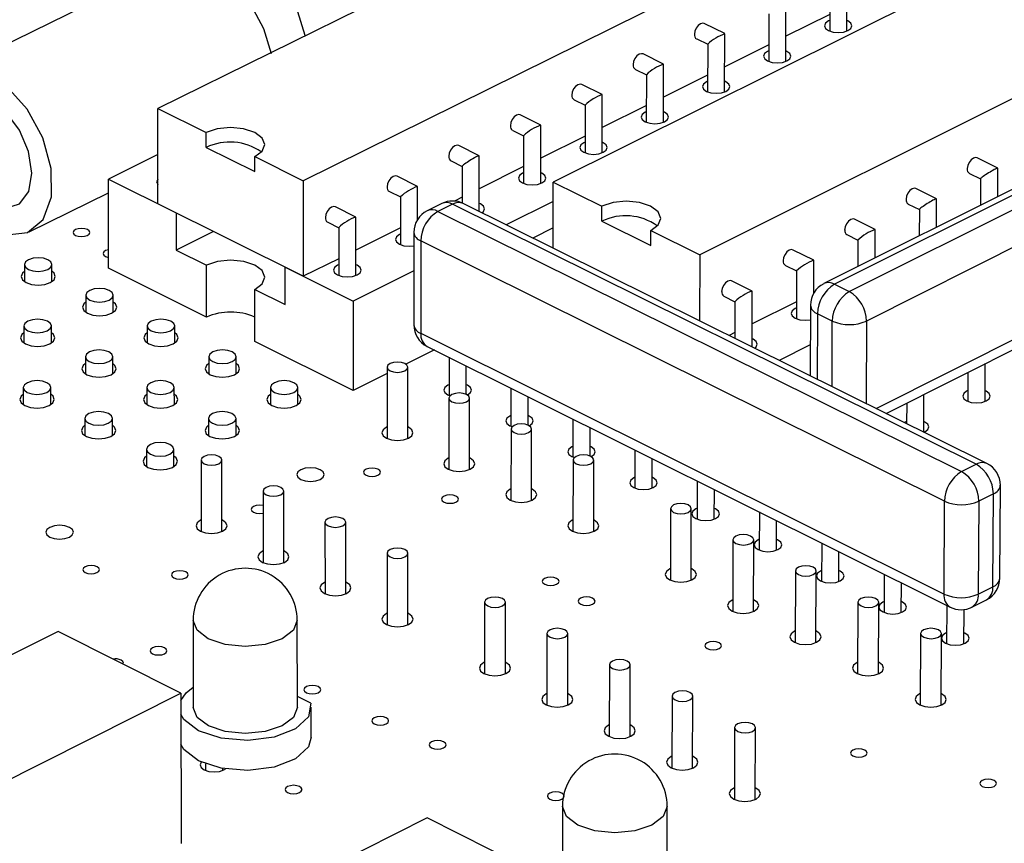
# Model space of a CAD drawing. Extents: x 0 to 280, y 0 to 222.
# Tile 9 of 23: x 192 to 204, y 138 to 149. Entities that reach past the tile are written whole.
import ezdxf

# ---------------------------------------------------------------- set-up
doc = ezdxf.new("R2010")
doc.units = 0
doc.layers.get('0').update_dxf_attribs({"linetype": 'CONTINUOUS'})

msp = doc.modelspace()

# ---------------------------------------------------------------- linework, layer by layer
at = {"color": 7, "linetype": 'CONTINUOUS'}
for p, q in [((204.128, 153.06), (193.326, 147.721)), ((205.975, 152.162), (195.173, 146.803)), ((206.04, 150.617), (198.344, 146.786)), ((207.9, 149.71), (200.205, 145.864)), ((193.501, 149.564), (190.695, 148.182)), ((202.071, 148.703), (202.074, 149.44)), ((201.857, 149.306), (201.854, 148.703)), ((201.297, 148.317), (201.299, 149.055)), ((201.082, 148.921), (201.08, 148.318)), ((201.855, 148.915), (201.298, 148.637)), ((200.523, 148.67), (200.262, 148.798)), ((208.302, 148.765), (201.778, 145.497)), ((208.441, 148.758), (201.917, 145.489)), ((200.166, 148.604), (200.306, 148.535)), ((200.521, 147.931), (200.524, 148.669)), ((202.103, 145.396), (208.628, 148.667)), ((200.306, 148.535), (200.304, 147.932)), ((201.081, 148.529), (200.522, 148.251)), ((199.746, 148.284), (199.485, 148.412)), ((199.389, 148.217), (199.529, 148.148)), ((199.745, 147.544), (199.746, 148.283)), ((208.843, 148.296), (202.32, 145.022)), ((199.529, 148.149), (199.527, 147.545)), ((200.305, 148.143), (199.745, 147.865)), ((198.967, 147.897), (198.707, 148.025)), ((198.61, 147.83), (198.75, 147.761)), ((198.967, 147.157), (198.968, 147.896)), ((193.329, 146.511), (193.326, 147.721)), ((193.326, 147.721), (193.941, 147.415)), ((198.75, 147.762), (198.749, 147.157)), ((199.528, 147.757), (198.967, 147.478)), ((198.188, 147.509), (197.927, 147.638)), ((197.831, 147.443), (197.97, 147.374)), ((198.187, 146.769), (198.188, 147.508)), ((193.942, 147.226), (193.941, 147.415)), ((197.97, 147.374), (197.97, 146.769)), ((198.75, 147.37), (198.188, 147.09)), ((193.942, 147.226), (194.557, 146.92)), ((197.407, 147.121), (197.146, 147.25)), ((193.328, 147.135), (192.7, 146.825)), ((194.557, 146.92), (194.557, 147.109)), ((194.557, 147.109), (195.173, 146.803)), ((197.407, 146.413), (197.407, 147.12)), ((203.987, 146.963), (203.725, 147.093)), ((197.05, 147.055), (197.189, 146.986)), ((197.189, 146.986), (197.189, 146.521)), ((197.97, 146.982), (197.407, 146.702)), ((202.569, 143.85), (208.752, 146.96)), ((203.986, 146.603), (203.988, 146.963)), ((192.703, 145.692), (192.7, 146.825)), ((192.7, 146.825), (193.559, 146.396)), ((196.625, 146.732), (196.364, 146.861)), ((203.628, 146.897), (203.769, 146.828)), ((203.769, 146.829), (203.767, 146.493)), ((195.173, 146.803), (195.174, 145.591)), ((196.625, 146.313), (196.625, 146.731)), ((198.343, 145.948), (198.344, 146.786)), ((198.344, 146.786), (198.964, 146.479)), ((203.21, 146.574), (202.948, 146.704)), ((191.696, 146.154), (192.7, 146.651)), ((196.267, 146.666), (196.407, 146.597)), ((196.407, 146.597), (196.407, 145.991)), ((197.189, 146.593), (197.092, 146.545)), ((203.209, 146.214), (203.211, 146.573)), ((195.174, 145.591), (193.329, 146.511)), ((195.841, 146.343), (195.581, 146.472)), ((196.932, 146.514), (196.746, 146.422)), ((197.068, 146.506), (196.883, 146.413)), ((203.713, 143.206), (197.068, 146.506)), ((203.849, 143.215), (197.204, 146.514)), ((198.344, 146.54), (197.749, 146.243)), ((198.963, 146.289), (198.964, 146.479)), ((202.851, 146.508), (202.992, 146.439)), ((193.559, 146.396), (193.56, 145.924)), ((195.842, 145.601), (195.842, 146.342)), ((196.883, 146.413), (203.528, 143.112)), ((202.992, 146.439), (202.99, 146.104)), ((195.484, 146.277), (195.623, 146.207)), ((195.623, 146.208), (195.624, 145.601)), ((196.407, 146.204), (195.842, 145.923)), ((198.344, 146.205), (198.085, 146.076)), ((198.963, 146.289), (199.583, 145.982)), ((202.432, 146.185), (202.169, 146.314)), ((194.034, 146.159), (193.56, 145.924)), ((196.577, 146.148), (196.577, 144.975)), ((199.583, 145.982), (199.584, 146.171)), ((199.584, 146.171), (200.205, 145.864)), ((202.072, 146.119), (202.213, 146.049)), ((202.431, 145.824), (202.432, 146.184)), ((196.667, 146.041), (196.666, 144.867)), ((203.311, 142.737), (196.667, 146.041)), ((202.213, 146.05), (202.212, 145.714)), ((193.56, 145.924), (193.944, 145.732)), ((200.205, 145.864), (200.202, 145.025)), ((201.652, 145.794), (201.39, 145.924)), ((191.636, 145.739), (191.636, 145.523)), ((191.984, 145.524), (191.984, 145.74)), ((193.945, 145.072), (193.944, 145.732)), ((194.943, 145.706), (195.806, 145.276)), ((194.944, 145.233), (194.943, 145.706)), ((195.624, 145.814), (195.174, 145.591)), ((201.293, 145.728), (201.434, 145.659)), ((201.651, 145.377), (201.652, 145.793)), ((193.945, 145.072), (192.703, 145.692)), ((196.577, 145.659), (195.806, 145.276)), ((201.434, 145.659), (201.431, 145.053)), ((200.871, 145.403), (200.609, 145.533)), ((201.917, 145.489), (202.103, 145.396)), ((192.414, 145.349), (192.414, 145.133)), ((192.762, 145.134), (192.762, 145.35)), ((194.56, 144.764), (194.559, 145.425)), ((194.559, 145.425), (194.944, 145.233)), ((200.512, 145.338), (200.652, 145.268)), ((200.869, 144.694), (200.872, 145.402)), ((195.806, 145.276), (195.807, 144.141)), ((200.652, 145.268), (200.651, 144.802)), ((201.432, 145.267), (200.87, 144.986)), ((201.609, 145.224), (201.606, 144.328)), ((201.887, 145.022), (201.7, 145.115)), ((191.628, 144.959), (191.629, 144.743)), ((191.977, 144.744), (191.977, 144.96)), ((193.193, 144.96), (193.194, 144.743)), ((193.542, 144.744), (193.542, 144.96)), ((196.666, 144.867), (203.305, 141.557)), ((200.651, 144.876), (200.578, 144.839)), ((195.807, 144.141), (194.56, 144.764)), ((196.746, 144.701), (203.383, 141.391)), ((201.607, 144.72), (201.214, 144.523)), ((192.408, 144.569), (192.408, 144.353)), ((192.757, 144.353), (192.756, 144.57)), ((193.974, 144.569), (193.974, 144.353)), ((194.323, 144.353), (194.323, 144.57)), ((196.837, 144.656), (196.475, 144.475)), ((197.024, 144.562), (197.024, 144.079)), ((197.242, 144.093), (197.242, 144.453)), ((203.826, 144.002), (203.828, 144.483)), ((196.237, 144.356), (195.807, 144.141)), ((196.237, 144.437), (196.237, 143.531)), ((196.499, 143.531), (196.5, 144.437)), ((203.609, 144.373), (203.607, 144.003)), ((197.256, 144.209), (197.242, 144.215)), ((191.621, 144.178), (191.621, 143.961)), ((191.97, 143.962), (191.97, 144.179)), ((193.188, 144.178), (193.189, 143.961)), ((193.538, 143.962), (193.537, 144.179)), ((194.756, 144.178), (194.756, 143.962)), ((195.105, 143.962), (195.105, 144.178)), ((197.809, 144.171), (197.809, 143.688)), ((203.048, 143.613), (203.05, 144.092)), ((203.839, 144.132), (203.826, 144.138)), ((197.023, 144.045), (197.022, 143.139)), ((197.285, 143.138), (197.285, 144.045)), ((198.027, 143.702), (198.028, 144.062)), ((202.831, 143.981), (202.83, 143.721)), ((198.041, 143.817), (198.027, 143.824)), ((192.401, 143.786), (192.402, 143.569)), ((192.751, 143.57), (192.751, 143.787)), ((193.97, 143.786), (193.97, 143.569)), ((194.32, 143.57), (194.32, 143.787)), ((198.596, 143.779), (198.595, 143.295)), ((203.061, 143.74), (203.048, 143.746)), ((196.507, 143.674), (196.499, 143.678)), ((197.81, 143.652), (197.809, 142.745)), ((198.071, 142.745), (198.072, 143.652)), ((198.813, 143.309), (198.814, 143.67)), ((193.183, 143.394), (193.184, 143.177)), ((193.533, 143.177), (193.533, 143.394)), ((198.827, 143.425), (198.813, 143.431)), ((199.383, 143.386), (199.382, 142.902)), ((193.877, 143.258), (193.879, 142.351)), ((194.141, 142.351), (194.14, 143.259)), ((197.292, 143.281), (197.285, 143.285)), ((198.598, 143.259), (198.596, 142.351)), ((198.859, 142.351), (198.86, 143.258)), ((199.601, 142.902), (199.602, 143.277)), ((203.528, 143.112), (203.713, 143.206)), ((199.615, 143.032), (199.601, 143.039)), ((200.172, 142.993), (200.171, 142.509)), ((194.663, 142.865), (194.664, 141.957)), ((194.927, 141.957), (194.926, 142.865)), ((198.079, 142.888), (198.071, 142.892)), ((200.389, 142.508), (200.391, 142.884)), ((203.931, 142.83), (203.746, 142.737)), ((203.925, 141.651), (203.931, 142.83)), ((204.013, 141.758), (204.02, 142.937)), ((203.305, 141.557), (203.311, 142.737)), ((203.746, 142.737), (203.74, 141.557)), ((199.835, 142.641), (199.833, 141.733)), ((200.096, 141.732), (200.098, 142.641)), ((200.404, 142.639), (200.39, 142.645)), ((200.962, 142.599), (200.961, 142.114)), ((194.149, 142.495), (194.141, 142.499)), ((195.449, 142.47), (195.45, 141.561)), ((195.713, 141.561), (195.713, 142.47)), ((198.866, 142.495), (198.859, 142.498)), ((201.18, 142.114), (201.181, 142.49)), ((200.626, 142.246), (200.624, 141.337)), ((200.887, 141.337), (200.89, 142.246)), ((201.193, 142.245), (201.18, 142.251)), ((201.754, 142.204), (201.752, 141.72)), ((194.935, 142.1), (194.926, 142.104)), ((196.237, 142.075), (196.237, 141.166)), ((196.501, 141.166), (196.501, 142.075)), ((201.971, 141.719), (201.972, 142.095)), ((200.103, 141.876), (200.096, 141.88)), ((201.419, 141.851), (201.416, 140.941)), ((201.679, 140.94), (201.683, 141.85)), ((201.985, 141.85), (201.971, 141.856)), ((195.721, 141.705), (195.713, 141.709)), ((202.546, 141.809), (202.544, 141.324)), ((202.763, 141.323), (202.765, 141.7)), ((203.74, 141.557), (203.925, 141.651)), ((197.475, 141.454), (197.474, 140.544)), ((197.738, 140.544), (197.739, 141.454)), ((200.894, 141.481), (200.887, 141.484)), ((202.213, 141.455), (202.209, 140.544)), ((202.473, 140.543), (202.477, 141.453)), ((202.777, 141.455), (202.764, 141.461)), ((203.66, 141.392), (203.845, 141.486)), ((203.34, 141.413), (203.338, 140.928)), ((203.557, 140.927), (203.56, 141.361)), ((193.776, 141.223), (193.778, 140.119)), ((195.099, 140.12), (195.098, 141.225)), ((196.509, 141.31), (196.501, 141.313)), ((192.063, 141.084), (189.581, 139.841)), ((193.619, 140.298), (192.063, 141.084)), ((201.687, 141.085), (201.68, 141.088)), ((198.266, 141.057), (198.265, 140.147)), ((198.529, 140.146), (198.53, 141.057)), ((203.008, 141.058), (203.004, 140.147)), ((203.268, 140.146), (203.272, 141.056)), ((203.571, 141.059), (203.558, 141.064)), ((197.746, 140.688), (197.738, 140.692)), ((199.059, 140.66), (199.057, 139.748)), ((199.321, 139.748), (199.323, 140.659)), ((202.48, 140.688), (202.473, 140.692)), ((191.137, 139.052), (193.619, 140.298)), ((193.619, 140.298), (193.623, 138.391)), ((195.269, 140.172), (195.099, 140.258)), ((198.537, 140.291), (198.529, 140.295)), ((199.853, 140.262), (199.851, 139.35)), ((200.115, 139.349), (200.117, 140.261)), ((203.275, 140.291), (203.268, 140.294)), ((195.276, 139.74), (195.275, 140.12)), ((199.329, 139.893), (199.321, 139.897)), ((200.648, 139.863), (200.645, 138.95)), ((200.91, 138.949), (200.913, 139.862)), ((200.122, 139.495), (200.115, 139.498)), ((193.933, 139.403), (193.933, 139.318)), ((194.153, 139.319), (194.153, 139.342)), ((200.917, 139.095), (200.91, 139.099)), ((198.463, 138.864), (198.461, 137.756)), ((199.789, 137.753), (199.792, 138.861)), ((196.746, 138.719), (194.264, 137.465)), ((198.318, 137.926), (196.746, 138.719))]:
    msp.add_line(p, q, dxfattribs=at)
at = {"color": 8, "linetype": 'CONTINUOUS'}
for p, q in [((202.445, 143.912), (208.833, 147.125)), ((201.7, 145.115), (201.697, 144.283)), ((201.884, 144.19), (201.887, 145.022)), ((202.32, 145.022), (202.316, 143.976))]:
    msp.add_line(p, q, dxfattribs=at)
at = {"color": 7, "linetype": 'CONTINUOUS'}
for points in [[(195.196, 148.645), (195.105, 148.945), (194.908, 149.309), (194.645, 149.599), (194.354, 149.777), (194.073, 149.817), (193.84, 149.716), (193.743, 149.6)], [(194.77, 148.413), (194.675, 148.733), (194.477, 149.097), (194.215, 149.387), (193.924, 149.565), (193.643, 149.605), (193.501, 149.564)], [(201.855, 148.837), (201.84, 148.831), (201.803, 148.803), (201.79, 148.77), (201.803, 148.737), (201.841, 148.709), (201.898, 148.691), (201.964, 148.684), (202.03, 148.691), (202.086, 148.709)], [(202.086, 148.709), (202.124, 148.737), (202.136, 148.77), (202.123, 148.803), (202.085, 148.831), (202.072, 148.836)], [(200.262, 148.798), (200.244, 148.803), (200.215, 148.795), (200.185, 148.774), (200.16, 148.741), (200.144, 148.702), (200.138, 148.663)], [(201.08, 148.452), (201.065, 148.445), (201.028, 148.417), (201.015, 148.385), (201.029, 148.352), (201.067, 148.324), (201.123, 148.305), (201.19, 148.299), (201.256, 148.305), (201.312, 148.324), (201.312, 148.324)], [(201.312, 148.324), (201.349, 148.352), (201.362, 148.385), (201.349, 148.417), (201.311, 148.445), (201.297, 148.451)], [(199.485, 148.412), (199.467, 148.416), (199.437, 148.409), (199.408, 148.387), (199.383, 148.355), (199.366, 148.316), (199.361, 148.277)], [(190.399, 147.564), (190.455, 147.183), (190.609, 146.8), (190.843, 146.466), (191.124, 146.227), (191.415, 146.115), (191.676, 146.145), (191.872, 146.313), (191.977, 146.597), (191.976, 146.958), (191.869, 147.347), (191.671, 147.712), (191.409, 148.004), (191.117, 148.182), (190.837, 148.223), (190.604, 148.122), (190.452, 147.892), (190.399, 147.564)], [(198.707, 148.025), (198.688, 148.03), (198.659, 148.022), (198.629, 148.001), (198.605, 147.968), (198.588, 147.929), (198.582, 147.89)], [(200.305, 148.066), (200.29, 148.059), (200.252, 148.031), (200.239, 147.999), (200.253, 147.966), (200.291, 147.938), (200.347, 147.919), (200.414, 147.913), (200.48, 147.919), (200.536, 147.938), (200.536, 147.938)], [(200.536, 147.938), (200.574, 147.966), (200.587, 147.999), (200.573, 148.031), (200.535, 148.059), (200.522, 148.065)], [(190.659, 147.434), (190.701, 147.161), (190.818, 146.889), (190.992, 146.66), (191.196, 146.507), (191.401, 146.455), (191.574, 146.511), (191.69, 146.668), (191.73, 146.9), (191.688, 147.173), (191.571, 147.446), (191.397, 147.676), (191.192, 147.828), (190.987, 147.88), (190.814, 147.823), (190.699, 147.667), (190.659, 147.434)], [(197.927, 147.638), (197.908, 147.642), (197.879, 147.635), (197.85, 147.613), (197.825, 147.58), (197.808, 147.541), (197.802, 147.502)], [(199.528, 147.679), (199.513, 147.673), (199.475, 147.645), (199.462, 147.612), (199.476, 147.579), (199.514, 147.551), (199.57, 147.532), (199.637, 147.526), (199.703, 147.532), (199.759, 147.551), (199.759, 147.551)], [(199.759, 147.551), (199.797, 147.579), (199.81, 147.612), (199.796, 147.645), (199.759, 147.673), (199.745, 147.679)], [(194.557, 147.109), (194.652, 147.179), (194.685, 147.262), (194.652, 147.345), (194.558, 147.415), (194.417, 147.462), (194.25, 147.479), (194.083, 147.462), (193.941, 147.415)], [(197.146, 147.25), (197.127, 147.254), (197.098, 147.247), (197.069, 147.225), (197.044, 147.192), (197.027, 147.153), (197.021, 147.114)], [(198.749, 147.292), (198.735, 147.286), (198.697, 147.258), (198.684, 147.225), (198.697, 147.192), (198.735, 147.164), (198.792, 147.145), (198.858, 147.138), (198.925, 147.145), (198.981, 147.164)], [(198.981, 147.164), (199.019, 147.192), (199.032, 147.225), (199.018, 147.258), (198.981, 147.286), (198.967, 147.292)], [(197.407, 147.121), (197.404, 147.121), (197.397, 147.119), (197.388, 147.115), (197.376, 147.109), (197.361, 147.102), (197.345, 147.093), (197.327, 147.083), (197.308, 147.072), (197.289, 147.06), (197.27, 147.048), (197.252, 147.036), (197.236, 147.025), (197.221, 147.015), (197.209, 147.006), (197.2, 146.998), (197.193, 146.992), (197.19, 146.988), (197.19, 146.985), (197.19, 146.985)], [(203.725, 147.093), (203.706, 147.097), (203.677, 147.09), (203.648, 147.068), (203.623, 147.035), (203.606, 146.996), (203.6, 146.957)], [(203.987, 146.963), (203.984, 146.963), (203.978, 146.962), (203.969, 146.958), (203.957, 146.952), (203.942, 146.944), (203.926, 146.935), (203.908, 146.925), (203.889, 146.914), (203.87, 146.902), (203.851, 146.891), (203.833, 146.879), (203.817, 146.868), (203.802, 146.857), (203.79, 146.848), (203.78, 146.84), (203.773, 146.834), (203.77, 146.83), (203.769, 146.828), (203.77, 146.828)], [(193.328, 146.823), (193.327, 146.821), (193.313, 146.788), (193.326, 146.755), (193.328, 146.752)], [(196.364, 146.861), (196.345, 146.866), (196.316, 146.858), (196.286, 146.837), (196.261, 146.804), (196.244, 146.765), (196.239, 146.726)], [(197.97, 146.904), (197.955, 146.898), (197.918, 146.87), (197.905, 146.837), (197.918, 146.804), (197.956, 146.776), (198.012, 146.757), (198.079, 146.75), (198.146, 146.757), (198.202, 146.776), (198.202, 146.776)], [(198.202, 146.776), (198.24, 146.804), (198.253, 146.837), (198.239, 146.87), (198.201, 146.898), (198.187, 146.904)], [(202.948, 146.704), (202.929, 146.708), (202.9, 146.701), (202.87, 146.679), (202.845, 146.646), (202.829, 146.607), (202.823, 146.568)], [(203.21, 146.574), (203.207, 146.574), (203.201, 146.572), (203.191, 146.569), (203.179, 146.563), (203.165, 146.555), (203.148, 146.546), (203.131, 146.536), (203.112, 146.525), (203.093, 146.513), (203.074, 146.501), (203.056, 146.49), (203.039, 146.478), (203.025, 146.468), (203.012, 146.459), (203.003, 146.451), (202.996, 146.445), (202.992, 146.441), (202.992, 146.439), (202.992, 146.439)], [(195.581, 146.472), (195.562, 146.477), (195.532, 146.469), (195.503, 146.447), (195.477, 146.414), (195.461, 146.375), (195.455, 146.336)], [(197.439, 146.397), (197.459, 146.415), (197.472, 146.448), (197.459, 146.481), (197.421, 146.509), (197.407, 146.516)], [(199.584, 146.171), (199.678, 146.242), (199.711, 146.325), (199.677, 146.408), (199.582, 146.479), (199.44, 146.526), (199.272, 146.542), (199.105, 146.526), (198.964, 146.479)], [(202.169, 146.314), (202.151, 146.319), (202.121, 146.311), (202.092, 146.289), (202.067, 146.256), (202.05, 146.217), (202.044, 146.178)], [(192.434, 146.184), (192.4, 146.195), (192.359, 146.199), (192.319, 146.195), (192.284, 146.184), (192.261, 146.167), (192.253, 146.147), (192.261, 146.126), (192.284, 146.109), (192.318, 146.098), (192.358, 146.094), (192.399, 146.098), (192.433, 146.109), (192.456, 146.126), (192.464, 146.147), (192.456, 146.167), (192.434, 146.184)], [(196.407, 146.127), (196.393, 146.12), (196.355, 146.092), (196.342, 146.059), (196.355, 146.026), (196.393, 145.998), (196.449, 145.979), (196.516, 145.972), (196.577, 145.978)], [(191.933, 145.8), (191.877, 145.819), (191.81, 145.826), (191.744, 145.819), (191.687, 145.8), (191.649, 145.772), (191.636, 145.739), (191.648, 145.706), (191.686, 145.678), (191.742, 145.659), (191.809, 145.652), (191.875, 145.659), (191.932, 145.678), (191.97, 145.706), (191.984, 145.739), (191.971, 145.772), (191.933, 145.8)], [(192.702, 145.928), (192.701, 145.928), (192.666, 145.916), (192.643, 145.899), (192.635, 145.879), (192.643, 145.859), (192.666, 145.842), (192.7, 145.83), (192.702, 145.83)], [(201.39, 145.924), (201.371, 145.929), (201.341, 145.921), (201.312, 145.899), (201.287, 145.866), (201.27, 145.827), (201.264, 145.788)], [(194.559, 145.425), (194.654, 145.496), (194.687, 145.579), (194.654, 145.662), (194.56, 145.732), (194.419, 145.779), (194.252, 145.796), (194.085, 145.779), (193.944, 145.732)], [(195.624, 145.737), (195.609, 145.731), (195.572, 145.703), (195.558, 145.669), (195.571, 145.636), (195.609, 145.608), (195.666, 145.589), (195.733, 145.582), (195.799, 145.589), (195.856, 145.608), (195.856, 145.608)], [(195.856, 145.608), (195.894, 145.636), (195.907, 145.669), (195.894, 145.703), (195.856, 145.731), (195.842, 145.737)], [(191.636, 145.653), (191.609, 145.63), (191.593, 145.588), (191.609, 145.547), (191.656, 145.512), (191.726, 145.488), (191.809, 145.48), (191.892, 145.488), (191.963, 145.512), (192.011, 145.547), (192.027, 145.588), (192.011, 145.63), (191.984, 145.654)], [(200.609, 145.533), (200.59, 145.538), (200.56, 145.53), (200.531, 145.508), (200.506, 145.475), (200.489, 145.436), (200.483, 145.397)], [(192.711, 145.411), (192.655, 145.43), (192.588, 145.437), (192.522, 145.43), (192.465, 145.411), (192.427, 145.383), (192.414, 145.35), (192.427, 145.317), (192.464, 145.289), (192.521, 145.27), (192.587, 145.263), (192.654, 145.27), (192.711, 145.289), (192.748, 145.317), (192.762, 145.35), (192.749, 145.383), (192.711, 145.411)], [(192.414, 145.264), (192.387, 145.24), (192.371, 145.199), (192.387, 145.157), (192.434, 145.122), (192.504, 145.099), (192.587, 145.09), (192.671, 145.099), (192.742, 145.122), (192.789, 145.157), (192.806, 145.199), (192.79, 145.24), (192.762, 145.264)], [(201.432, 145.189), (201.417, 145.182), (201.379, 145.154), (201.366, 145.12), (201.38, 145.087), (201.418, 145.059), (201.475, 145.04), (201.542, 145.033), (201.609, 145.04)], [(191.926, 145.021), (191.87, 145.04), (191.803, 145.047), (191.736, 145.04), (191.68, 145.021), (191.642, 144.993), (191.628, 144.96), (191.641, 144.927), (191.679, 144.899), (191.735, 144.88), (191.802, 144.873), (191.868, 144.88), (191.925, 144.899), (191.963, 144.927), (191.977, 144.96), (191.964, 144.993), (191.926, 145.021)], [(193.491, 145.021), (193.435, 145.04), (193.368, 145.047), (193.301, 145.04), (193.245, 145.021), (193.207, 144.993), (193.193, 144.96), (193.206, 144.927), (193.244, 144.899), (193.3, 144.88), (193.367, 144.873), (193.434, 144.88), (193.49, 144.899), (193.528, 144.927), (193.542, 144.96), (193.529, 144.993), (193.491, 145.021)], [(191.628, 144.874), (191.602, 144.851), (191.585, 144.809), (191.601, 144.767), (191.648, 144.732), (191.719, 144.709), (191.802, 144.7), (191.885, 144.709), (191.956, 144.732), (192.004, 144.767), (192.021, 144.809), (192.004, 144.851), (191.977, 144.875)], [(193.193, 144.874), (193.167, 144.851), (193.15, 144.809), (193.166, 144.767), (193.213, 144.732), (193.284, 144.709), (193.367, 144.7), (193.45, 144.709), (193.521, 144.732), (193.569, 144.767), (193.585, 144.809), (193.569, 144.851), (193.542, 144.874)], [(200.902, 144.678), (200.922, 144.696), (200.935, 144.729), (200.921, 144.762), (200.883, 144.791), (200.87, 144.797)], [(192.706, 144.631), (192.649, 144.65), (192.583, 144.657), (192.516, 144.65), (192.459, 144.631), (192.421, 144.603), (192.408, 144.569), (192.421, 144.536), (192.458, 144.508), (192.515, 144.489), (192.581, 144.482), (192.648, 144.489), (192.705, 144.508), (192.743, 144.536), (192.756, 144.569), (192.743, 144.603), (192.706, 144.631)], [(194.272, 144.631), (194.215, 144.65), (194.149, 144.657), (194.082, 144.65), (194.025, 144.631), (193.987, 144.603), (193.974, 144.569), (193.987, 144.536), (194.025, 144.508), (194.081, 144.489), (194.148, 144.482), (194.215, 144.489), (194.271, 144.508), (194.309, 144.536), (194.323, 144.569), (194.309, 144.603), (194.272, 144.631)], [(192.408, 144.483), (192.381, 144.46), (192.364, 144.418), (192.381, 144.377), (192.428, 144.341), (192.498, 144.318), (192.582, 144.31), (192.665, 144.318), (192.736, 144.341), (192.783, 144.377), (192.8, 144.418), (192.784, 144.46), (192.757, 144.484)], [(193.974, 144.483), (193.947, 144.46), (193.93, 144.418), (193.947, 144.377), (193.994, 144.341), (194.065, 144.318), (194.148, 144.31), (194.231, 144.318), (194.302, 144.341), (194.35, 144.377), (194.366, 144.418), (194.35, 144.46), (194.323, 144.484)], [(196.276, 144.483), (196.247, 144.462), (196.237, 144.437), (196.247, 144.412), (196.276, 144.391), (196.318, 144.376), (196.368, 144.371), (196.419, 144.376), (196.461, 144.391), (196.49, 144.412), (196.5, 144.437), (196.49, 144.462), (196.461, 144.483), (196.419, 144.497), (196.368, 144.502), (196.318, 144.497), (196.276, 144.483)], [(191.919, 144.24), (191.863, 144.259), (191.796, 144.266), (191.729, 144.259), (191.672, 144.24), (191.634, 144.212), (191.621, 144.178), (191.634, 144.145), (191.671, 144.117), (191.728, 144.098), (191.794, 144.091), (191.861, 144.098), (191.918, 144.117), (191.956, 144.145), (191.97, 144.178), (191.957, 144.212), (191.919, 144.24)], [(193.487, 144.24), (193.43, 144.259), (193.363, 144.266), (193.296, 144.259), (193.24, 144.24), (193.202, 144.212), (193.188, 144.178), (193.201, 144.145), (193.239, 144.117), (193.295, 144.098), (193.362, 144.091), (193.429, 144.098), (193.486, 144.117), (193.524, 144.145), (193.537, 144.178), (193.524, 144.212), (193.487, 144.24)], [(195.054, 144.24), (194.997, 144.259), (194.931, 144.266), (194.864, 144.259), (194.807, 144.24), (194.769, 144.212), (194.756, 144.178), (194.769, 144.145), (194.807, 144.117), (194.863, 144.098), (194.93, 144.091), (194.997, 144.098), (195.054, 144.117), (195.091, 144.145), (195.105, 144.178), (195.092, 144.212), (195.054, 144.24)], [(197.024, 144.215), (197.01, 144.209), (196.972, 144.181), (196.959, 144.147), (196.972, 144.114), (197.01, 144.086), (197.039, 144.074)], [(197.255, 144.085), (197.257, 144.086), (197.294, 144.114), (197.308, 144.147), (197.294, 144.181), (197.256, 144.209)], [(191.621, 144.092), (191.595, 144.069), (191.578, 144.027), (191.594, 143.985), (191.641, 143.95), (191.711, 143.926), (191.795, 143.918), (191.878, 143.926), (191.949, 143.95), (191.997, 143.985), (192.014, 144.027), (191.998, 144.069), (191.97, 144.093)], [(193.188, 144.092), (193.162, 144.069), (193.145, 144.027), (193.161, 143.985), (193.208, 143.95), (193.279, 143.926), (193.362, 143.918), (193.446, 143.926), (193.517, 143.95), (193.564, 143.985), (193.581, 144.027), (193.565, 144.069), (193.537, 144.093)], [(194.756, 144.092), (194.729, 144.069), (194.712, 144.027), (194.729, 143.985), (194.776, 143.95), (194.847, 143.926), (194.93, 143.918), (195.014, 143.926), (195.085, 143.95), (195.132, 143.985), (195.149, 144.027), (195.132, 144.069), (195.105, 144.093)], [(197.061, 144.091), (197.033, 144.07), (197.023, 144.045), (197.033, 144.02), (197.061, 143.998), (197.104, 143.984), (197.154, 143.979), (197.204, 143.984), (197.247, 143.998), (197.275, 144.02), (197.285, 144.045), (197.275, 144.07), (197.247, 144.091), (197.204, 144.105), (197.154, 144.11), (197.104, 144.105), (197.061, 144.091)], [(203.608, 144.139), (203.592, 144.132), (203.555, 144.104), (203.542, 144.07), (203.556, 144.037), (203.594, 144.009), (203.651, 143.99), (203.718, 143.983), (203.785, 143.99), (203.841, 144.009), (203.879, 144.037), (203.891, 144.07), (203.878, 144.104), (203.839, 144.132), (203.839, 144.132)], [(192.7, 143.848), (192.644, 143.867), (192.577, 143.874), (192.51, 143.867), (192.453, 143.848), (192.415, 143.82), (192.401, 143.787), (192.414, 143.753), (192.452, 143.725), (192.509, 143.706), (192.575, 143.699), (192.642, 143.706), (192.699, 143.725), (192.737, 143.753), (192.751, 143.787), (192.738, 143.82), (192.7, 143.848)], [(194.269, 143.848), (194.212, 143.867), (194.145, 143.874), (194.078, 143.867), (194.022, 143.848), (193.984, 143.82), (193.97, 143.787), (193.983, 143.753), (194.021, 143.725), (194.078, 143.706), (194.144, 143.699), (194.211, 143.706), (194.268, 143.725), (194.306, 143.753), (194.32, 143.787), (194.306, 143.82), (194.269, 143.848)], [(197.809, 143.824), (197.794, 143.817), (197.757, 143.789), (197.743, 143.756), (197.757, 143.722), (197.795, 143.694), (197.826, 143.682)], [(192.402, 143.7), (192.375, 143.677), (192.358, 143.635), (192.374, 143.593), (192.421, 143.558), (192.492, 143.534), (192.576, 143.526), (192.659, 143.534), (192.73, 143.558), (192.778, 143.593), (192.795, 143.635), (192.778, 143.677), (192.751, 143.701)], [(193.97, 143.701), (193.944, 143.677), (193.927, 143.635), (193.943, 143.593), (193.99, 143.558), (194.061, 143.534), (194.145, 143.526), (194.228, 143.534), (194.299, 143.558), (194.347, 143.593), (194.363, 143.635), (194.347, 143.677), (194.32, 143.701)], [(197.848, 143.698), (197.819, 143.677), (197.81, 143.652), (197.82, 143.627), (197.848, 143.606), (197.891, 143.591), (197.941, 143.586), (197.991, 143.591), (198.034, 143.606), (198.062, 143.627), (198.072, 143.652), (198.062, 143.677), (198.034, 143.698), (197.991, 143.713), (197.941, 143.718), (197.89, 143.713), (197.848, 143.698)], [(198.04, 143.693), (198.042, 143.694), (198.079, 143.722), (198.093, 143.756), (198.079, 143.789), (198.041, 143.817)], [(202.83, 143.747), (202.814, 143.74), (202.803, 143.734)], [(203.05, 143.611), (203.063, 143.617), (203.1, 143.645), (203.113, 143.679), (203.1, 143.712), (203.061, 143.74)], [(196.237, 143.678), (196.229, 143.674), (196.187, 143.642), (196.172, 143.604), (196.187, 143.567), (196.229, 143.535), (196.293, 143.514), (196.368, 143.506), (196.444, 143.514), (196.507, 143.535), (196.55, 143.567), (196.565, 143.604), (196.55, 143.642), (196.507, 143.674)], [(193.482, 143.456), (193.426, 143.475), (193.359, 143.482), (193.292, 143.475), (193.235, 143.456), (193.197, 143.428), (193.183, 143.394), (193.196, 143.361), (193.234, 143.332), (193.291, 143.313), (193.358, 143.307), (193.425, 143.313), (193.481, 143.332), (193.519, 143.361), (193.533, 143.394), (193.52, 143.428), (193.482, 143.456)], [(193.916, 143.305), (193.887, 143.284), (193.877, 143.259), (193.887, 143.234), (193.915, 143.212), (193.958, 143.198), (194.008, 143.193), (194.059, 143.198), (194.101, 143.212), (194.13, 143.234), (194.14, 143.259), (194.13, 143.284), (194.102, 143.305), (194.059, 143.319), (194.009, 143.324), (193.959, 143.319), (193.916, 143.305)], [(198.595, 143.432), (198.58, 143.425), (198.543, 143.397), (198.529, 143.363), (198.543, 143.33), (198.581, 143.302), (198.614, 143.289)], [(198.636, 143.305), (198.607, 143.284), (198.598, 143.259), (198.608, 143.234), (198.636, 143.212), (198.679, 143.198), (198.729, 143.193), (198.78, 143.198), (198.822, 143.212), (198.851, 143.234), (198.86, 143.259), (198.85, 143.284), (198.822, 143.305), (198.779, 143.319), (198.729, 143.324), (198.678, 143.319), (198.636, 143.305)], [(198.827, 143.301), (198.828, 143.302), (198.866, 143.33), (198.879, 143.363), (198.865, 143.397), (198.827, 143.425)], [(193.183, 143.308), (193.157, 143.285), (193.14, 143.243), (193.156, 143.201), (193.203, 143.165), (193.274, 143.142), (193.358, 143.133), (193.441, 143.142), (193.513, 143.165), (193.56, 143.201), (193.577, 143.243), (193.561, 143.285), (193.533, 143.309)], [(197.022, 143.285), (197.014, 143.281), (196.972, 143.25), (196.957, 143.212), (196.972, 143.174), (197.014, 143.142), (197.078, 143.121), (197.154, 143.113), (197.229, 143.121), (197.293, 143.142), (197.335, 143.174), (197.35, 143.212), (197.335, 143.25), (197.292, 143.281)], [(195.389, 143.136), (195.332, 143.155), (195.266, 143.161), (195.199, 143.155), (195.142, 143.136), (195.104, 143.107), (195.091, 143.074), (195.104, 143.04), (195.142, 143.012), (195.198, 142.993), (195.265, 142.986), (195.332, 142.993), (195.389, 143.012), (195.427, 143.04), (195.44, 143.074), (195.427, 143.107), (195.389, 143.136)], [(196.121, 143.142), (196.086, 143.153), (196.046, 143.157), (196.005, 143.153), (195.97, 143.142), (195.947, 143.125), (195.939, 143.104), (195.947, 143.084), (195.97, 143.067), (196.005, 143.055), (196.046, 143.051), (196.086, 143.055), (196.121, 143.067), (196.144, 143.084), (196.152, 143.104), (196.144, 143.125), (196.121, 143.142)], [(199.382, 143.039), (199.367, 143.032), (199.33, 143.004), (199.317, 142.97), (199.33, 142.937), (199.368, 142.909), (199.425, 142.89), (199.492, 142.883), (199.559, 142.89), (199.616, 142.909), (199.653, 142.937), (199.666, 142.97), (199.653, 143.004), (199.615, 143.032), (199.615, 143.032)], [(194.701, 142.911), (194.673, 142.89), (194.663, 142.865), (194.673, 142.839), (194.701, 142.818), (194.744, 142.804), (194.794, 142.799), (194.844, 142.804), (194.887, 142.818), (194.916, 142.839), (194.926, 142.865), (194.916, 142.89), (194.887, 142.911), (194.845, 142.926), (194.794, 142.931), (194.744, 142.926), (194.701, 142.911)], [(197.809, 142.892), (197.8, 142.888), (197.758, 142.856), (197.743, 142.819), (197.758, 142.781), (197.801, 142.749), (197.865, 142.728), (197.94, 142.72), (198.016, 142.728), (198.079, 142.749), (198.122, 142.781), (198.137, 142.819), (198.122, 142.856), (198.079, 142.888)], [(197.11, 142.8), (197.076, 142.811), (197.035, 142.815), (196.995, 142.811), (196.96, 142.8), (196.937, 142.782), (196.929, 142.762), (196.937, 142.742), (196.96, 142.724), (196.995, 142.713), (197.035, 142.709), (197.076, 142.713), (197.111, 142.724), (197.134, 142.742), (197.142, 142.762), (197.134, 142.782), (197.11, 142.8)], [(200.06, 142.594), (200.088, 142.616), (200.098, 142.641), (200.088, 142.666), (200.059, 142.688), (200.016, 142.702), (199.966, 142.707), (199.916, 142.702), (199.873, 142.688), (199.845, 142.666), (199.835, 142.641), (199.845, 142.616), (199.874, 142.594), (199.917, 142.58), (199.967, 142.575), (200.017, 142.58), (200.06, 142.594)], [(194.663, 142.681), (194.659, 142.682), (194.619, 142.686), (194.578, 142.682), (194.543, 142.67), (194.52, 142.653), (194.512, 142.632), (194.52, 142.612), (194.543, 142.595), (194.578, 142.583), (194.618, 142.579), (194.659, 142.583), (194.663, 142.584)], [(200.171, 142.646), (200.156, 142.639), (200.118, 142.61), (200.105, 142.577), (200.119, 142.543), (200.157, 142.515), (200.214, 142.496), (200.281, 142.489), (200.348, 142.496), (200.405, 142.515), (200.442, 142.543), (200.455, 142.577), (200.442, 142.61), (200.404, 142.639), (200.404, 142.639)], [(193.878, 142.498), (193.871, 142.495), (193.828, 142.463), (193.813, 142.425), (193.828, 142.387), (193.87, 142.355), (193.934, 142.334), (194.009, 142.326), (194.085, 142.334), (194.149, 142.355), (194.192, 142.387), (194.207, 142.425), (194.192, 142.463), (194.149, 142.495)], [(195.488, 142.517), (195.459, 142.495), (195.449, 142.47), (195.459, 142.445), (195.488, 142.423), (195.531, 142.409), (195.581, 142.404), (195.631, 142.409), (195.674, 142.423), (195.703, 142.445), (195.713, 142.47), (195.703, 142.495), (195.674, 142.517), (195.631, 142.531), (195.581, 142.536), (195.531, 142.531), (195.488, 142.517)], [(198.596, 142.499), (198.588, 142.495), (198.545, 142.463), (198.531, 142.425), (198.546, 142.387), (198.589, 142.355), (198.653, 142.334), (198.728, 142.326), (198.803, 142.334), (198.867, 142.355), (198.91, 142.387), (198.925, 142.425), (198.909, 142.463), (198.866, 142.495)], [(191.958, 142.404), (191.92, 142.376), (191.906, 142.342), (191.919, 142.309), (191.957, 142.28), (192.014, 142.261), (192.081, 142.254), (192.148, 142.261), (192.205, 142.28), (192.243, 142.309), (192.257, 142.342), (192.244, 142.376), (192.206, 142.404), (192.149, 142.423), (192.082, 142.43), (192.015, 142.423), (191.958, 142.404)], [(192.206, 142.404), (192.149, 142.423), (192.082, 142.43), (192.015, 142.423), (191.958, 142.404), (191.92, 142.376), (191.906, 142.342), (191.919, 142.309), (191.957, 142.28), (192.014, 142.261), (192.081, 142.254), (192.148, 142.261), (192.205, 142.28), (192.243, 142.309), (192.257, 142.342), (192.244, 142.376), (192.206, 142.404)], [(200.852, 142.199), (200.88, 142.221), (200.89, 142.246), (200.879, 142.271), (200.851, 142.293), (200.808, 142.307), (200.757, 142.312), (200.707, 142.307), (200.664, 142.293), (200.636, 142.271), (200.626, 142.246), (200.637, 142.221), (200.665, 142.199), (200.708, 142.185), (200.759, 142.18), (200.809, 142.185), (200.852, 142.199)], [(200.961, 142.252), (200.946, 142.245), (200.908, 142.216), (200.895, 142.183), (200.909, 142.149), (200.947, 142.121), (201.004, 142.101), (201.071, 142.095), (201.138, 142.101), (201.195, 142.121), (201.232, 142.149), (201.245, 142.183), (201.232, 142.216), (201.193, 142.245), (201.193, 142.245)], [(194.663, 142.104), (194.656, 142.1), (194.613, 142.068), (194.598, 142.03), (194.613, 141.993), (194.655, 141.96), (194.719, 141.939), (194.795, 141.931), (194.87, 141.939), (194.934, 141.96), (194.977, 141.993), (194.992, 142.03), (194.977, 142.068), (194.935, 142.1)], [(196.276, 142.121), (196.247, 142.1), (196.237, 142.075), (196.247, 142.049), (196.276, 142.028), (196.319, 142.014), (196.369, 142.009), (196.42, 142.014), (196.462, 142.028), (196.491, 142.049), (196.501, 142.075), (196.491, 142.1), (196.462, 142.121), (196.42, 142.136), (196.369, 142.141), (196.319, 142.136), (196.276, 142.121)], [(192.557, 141.905), (192.523, 141.916), (192.482, 141.92), (192.441, 141.916), (192.406, 141.905), (192.383, 141.887), (192.375, 141.867), (192.383, 141.847), (192.406, 141.829), (192.44, 141.818), (192.481, 141.814), (192.522, 141.818), (192.556, 141.829), (192.58, 141.847), (192.588, 141.867), (192.58, 141.887), (192.557, 141.905)], [(193.682, 141.838), (193.648, 141.85), (193.607, 141.854), (193.566, 141.85), (193.532, 141.838), (193.509, 141.821), (193.5, 141.801), (193.508, 141.78), (193.531, 141.763), (193.566, 141.751), (193.607, 141.747), (193.647, 141.751), (193.682, 141.763), (193.705, 141.78), (193.713, 141.801), (193.705, 141.821), (193.682, 141.838)], [(199.833, 141.881), (199.824, 141.876), (199.782, 141.844), (199.767, 141.806), (199.782, 141.769), (199.825, 141.736), (199.89, 141.715), (199.965, 141.707), (200.041, 141.715), (200.104, 141.736), (200.147, 141.769), (200.162, 141.806), (200.146, 141.844), (200.103, 141.876)], [(201.644, 141.804), (201.673, 141.825), (201.683, 141.85), (201.672, 141.876), (201.643, 141.897), (201.601, 141.911), (201.55, 141.916), (201.5, 141.911), (201.457, 141.897), (201.429, 141.876), (201.419, 141.85), (201.429, 141.825), (201.458, 141.804), (201.501, 141.789), (201.551, 141.784), (201.602, 141.789), (201.644, 141.804)], [(201.752, 141.857), (201.737, 141.85), (201.699, 141.821), (201.686, 141.788), (201.7, 141.754), (201.738, 141.726), (201.795, 141.706), (201.863, 141.7), (201.93, 141.706), (201.986, 141.726), (202.024, 141.754), (202.037, 141.788), (202.023, 141.821), (201.985, 141.85), (201.985, 141.85)], [(195.45, 141.709), (195.442, 141.705), (195.399, 141.673), (195.384, 141.635), (195.399, 141.597), (195.442, 141.565), (195.506, 141.544), (195.581, 141.536), (195.657, 141.544), (195.721, 141.565), (195.764, 141.597), (195.779, 141.635), (195.764, 141.673), (195.721, 141.705)], [(198.388, 141.756), (198.353, 141.768), (198.313, 141.772), (198.272, 141.768), (198.237, 141.756), (198.214, 141.739), (198.206, 141.718), (198.214, 141.698), (198.238, 141.681), (198.272, 141.669), (198.313, 141.665), (198.354, 141.669), (198.388, 141.681), (198.411, 141.698), (198.419, 141.718), (198.411, 141.739), (198.388, 141.756)], [(197.7, 141.407), (197.729, 141.429), (197.739, 141.454), (197.729, 141.479), (197.7, 141.501), (197.657, 141.515), (197.607, 141.52), (197.556, 141.515), (197.513, 141.501), (197.485, 141.479), (197.475, 141.454), (197.485, 141.429), (197.514, 141.407), (197.556, 141.393), (197.607, 141.388), (197.657, 141.393), (197.7, 141.407)], [(198.844, 141.505), (198.809, 141.517), (198.769, 141.521), (198.728, 141.517), (198.693, 141.505), (198.67, 141.488), (198.662, 141.468), (198.671, 141.447), (198.694, 141.43), (198.728, 141.418), (198.769, 141.414), (198.81, 141.418), (198.844, 141.43), (198.868, 141.447), (198.876, 141.468), (198.867, 141.488), (198.844, 141.505)], [(200.624, 141.485), (200.615, 141.481), (200.573, 141.449), (200.558, 141.411), (200.573, 141.373), (200.616, 141.341), (200.681, 141.319), (200.756, 141.312), (200.832, 141.319), (200.896, 141.341), (200.938, 141.373), (200.953, 141.411), (200.937, 141.449), (200.894, 141.481)], [(202.439, 141.407), (202.467, 141.429), (202.477, 141.454), (202.466, 141.479), (202.437, 141.501), (202.394, 141.515), (202.344, 141.52), (202.294, 141.515), (202.251, 141.501), (202.223, 141.479), (202.213, 141.454), (202.223, 141.429), (202.252, 141.407), (202.295, 141.393), (202.346, 141.388), (202.396, 141.393), (202.439, 141.407)], [(202.545, 141.462), (202.529, 141.455), (202.492, 141.426), (202.479, 141.392), (202.492, 141.359), (202.531, 141.33), (202.588, 141.311), (202.655, 141.304), (202.722, 141.311), (202.779, 141.33), (202.817, 141.359), (202.83, 141.392), (202.816, 141.426), (202.777, 141.455)], [(196.237, 141.313), (196.229, 141.31), (196.187, 141.277), (196.172, 141.24), (196.187, 141.202), (196.229, 141.169), (196.294, 141.148), (196.369, 141.14), (196.445, 141.148), (196.509, 141.169), (196.552, 141.202), (196.567, 141.24), (196.552, 141.277), (196.509, 141.31)], [(198.492, 141.01), (198.52, 141.032), (198.53, 141.057), (198.52, 141.082), (198.491, 141.104), (198.448, 141.118), (198.398, 141.123), (198.347, 141.118), (198.305, 141.104), (198.276, 141.082), (198.266, 141.057), (198.276, 141.032), (198.305, 141.01), (198.348, 140.996), (198.399, 140.991), (198.449, 140.996), (198.492, 141.01)], [(201.416, 141.089), (201.407, 141.085), (201.365, 141.053), (201.35, 141.015), (201.366, 140.977), (201.409, 140.945), (201.473, 140.923), (201.549, 140.916), (201.624, 140.923), (201.688, 140.945), (201.731, 140.977), (201.745, 141.015), (201.73, 141.053), (201.687, 141.085), (201.687, 141.085)], [(203.234, 141.01), (203.262, 141.032), (203.272, 141.057), (203.262, 141.082), (203.233, 141.104), (203.19, 141.118), (203.139, 141.123), (203.089, 141.118), (203.046, 141.104), (203.018, 141.082), (203.008, 141.057), (203.019, 141.032), (203.047, 141.01), (203.09, 140.996), (203.141, 140.991), (203.192, 140.996), (203.234, 141.01)], [(200.45, 140.94), (200.415, 140.952), (200.375, 140.956), (200.334, 140.952), (200.299, 140.94), (200.276, 140.923), (200.268, 140.902), (200.277, 140.882), (200.3, 140.865), (200.335, 140.853), (200.376, 140.849), (200.416, 140.853), (200.451, 140.865), (200.474, 140.882), (200.482, 140.902), (200.474, 140.923), (200.45, 140.94)], [(203.339, 141.066), (203.323, 141.059), (203.285, 141.03), (203.272, 140.996), (203.286, 140.962), (203.325, 140.934), (203.382, 140.915), (203.449, 140.908), (203.516, 140.915), (203.573, 140.934), (203.611, 140.962), (203.624, 140.996), (203.61, 141.03), (203.571, 141.059)], [(193.412, 140.876), (193.378, 140.888), (193.337, 140.892), (193.296, 140.888), (193.261, 140.876), (193.238, 140.858), (193.23, 140.838), (193.238, 140.817), (193.261, 140.8), (193.295, 140.788), (193.336, 140.784), (193.377, 140.788), (193.412, 140.8), (193.435, 140.817), (193.443, 140.838), (193.435, 140.858), (193.412, 140.876)], [(192.889, 140.667), (192.893, 140.681), (192.885, 140.701), (192.862, 140.719)], [(199.285, 140.612), (199.313, 140.634), (199.323, 140.659), (199.313, 140.685), (199.284, 140.706), (199.241, 140.721), (199.191, 140.726), (199.14, 140.721), (199.097, 140.706), (199.069, 140.685), (199.059, 140.659), (199.069, 140.634), (199.098, 140.612), (199.141, 140.598), (199.191, 140.593), (199.242, 140.598), (199.285, 140.612)], [(197.474, 140.692), (197.466, 140.688), (197.423, 140.656), (197.408, 140.618), (197.423, 140.58), (197.466, 140.548), (197.531, 140.526), (197.606, 140.519), (197.682, 140.526), (197.746, 140.548), (197.789, 140.58), (197.804, 140.618), (197.789, 140.656), (197.746, 140.688)], [(202.21, 140.693), (202.201, 140.688), (202.158, 140.656), (202.144, 140.618), (202.159, 140.58), (202.202, 140.548), (202.267, 140.526), (202.343, 140.519), (202.418, 140.526), (202.482, 140.548), (202.524, 140.58), (202.539, 140.618), (202.523, 140.656), (202.48, 140.688), (202.48, 140.688)], [(193.619, 140.205), (193.688, 140.305), (193.777, 140.377)], [(195.364, 140.382), (195.329, 140.393), (195.289, 140.397), (195.248, 140.393), (195.213, 140.382), (195.19, 140.364), (195.182, 140.343), (195.19, 140.323), (195.213, 140.305), (195.247, 140.294), (195.288, 140.29), (195.329, 140.294), (195.364, 140.305), (195.387, 140.323), (195.395, 140.343), (195.387, 140.364), (195.364, 140.382)], [(200.079, 140.214), (200.107, 140.236), (200.117, 140.261), (200.107, 140.287), (200.078, 140.308), (200.035, 140.323), (199.985, 140.328), (199.934, 140.323), (199.891, 140.308), (199.863, 140.287), (199.853, 140.261), (199.863, 140.236), (199.892, 140.214), (199.935, 140.2), (199.986, 140.195), (200.036, 140.2), (200.079, 140.214)], [(198.265, 140.295), (198.257, 140.291), (198.214, 140.259), (198.199, 140.221), (198.214, 140.183), (198.257, 140.15), (198.322, 140.129), (198.397, 140.121), (198.473, 140.129), (198.537, 140.15), (198.58, 140.183), (198.595, 140.221), (198.58, 140.259), (198.537, 140.291)], [(203.005, 140.296), (202.995, 140.291), (202.953, 140.259), (202.938, 140.221), (202.954, 140.183), (202.997, 140.15), (203.062, 140.129), (203.138, 140.121), (203.213, 140.129), (203.277, 140.15), (203.32, 140.183), (203.334, 140.221), (203.318, 140.259), (203.275, 140.291), (203.275, 140.291)], [(195.269, 140.172), (195.241, 140), (195.077, 139.847), (194.805, 139.741), (194.472, 139.698), (194.133, 139.727), (193.845, 139.822), (193.658, 139.967), (193.62, 140.032)], [(195.099, 140.12), (195.099, 140.12), (195.049, 139.992), (194.905, 139.884), (194.69, 139.812), (194.437, 139.787), (194.184, 139.812), (193.97, 139.884), (193.827, 139.992), (193.778, 140.119)], [(196.226, 139.986), (196.191, 139.998), (196.151, 140.002), (196.11, 139.998), (196.075, 139.986), (196.052, 139.969), (196.044, 139.948), (196.052, 139.927), (196.075, 139.91), (196.11, 139.898), (196.151, 139.894), (196.191, 139.898), (196.226, 139.91), (196.249, 139.927), (196.257, 139.948), (196.249, 139.969), (196.226, 139.986)], [(199.057, 139.897), (199.049, 139.893), (199.006, 139.861), (198.991, 139.823), (199.006, 139.784), (199.05, 139.752), (199.114, 139.73), (199.19, 139.723), (199.266, 139.73), (199.33, 139.752), (199.372, 139.784), (199.387, 139.823), (199.372, 139.861), (199.329, 139.893), (199.329, 139.893)], [(200.874, 139.815), (200.903, 139.837), (200.913, 139.862), (200.902, 139.888), (200.874, 139.909), (200.83, 139.924), (200.78, 139.929), (200.729, 139.924), (200.686, 139.909), (200.658, 139.888), (200.648, 139.862), (200.658, 139.837), (200.687, 139.815), (200.73, 139.801), (200.781, 139.796), (200.832, 139.801), (200.874, 139.815)], [(195.276, 139.74), (195.241, 139.619), (195.077, 139.467), (194.806, 139.36), (194.472, 139.318), (194.133, 139.346), (193.846, 139.441), (193.659, 139.586), (193.62, 139.651)], [(196.954, 139.682), (196.919, 139.693), (196.878, 139.698), (196.837, 139.693), (196.802, 139.682), (196.779, 139.664), (196.771, 139.644), (196.779, 139.623), (196.802, 139.606), (196.837, 139.594), (196.878, 139.59), (196.919, 139.594), (196.954, 139.606), (196.977, 139.623), (196.985, 139.644), (196.977, 139.664), (196.954, 139.682)], [(202.299, 139.578), (202.264, 139.59), (202.223, 139.594), (202.182, 139.59), (202.148, 139.578), (202.125, 139.561), (202.117, 139.54), (202.125, 139.519), (202.149, 139.502), (202.184, 139.49), (202.225, 139.486), (202.266, 139.49), (202.3, 139.502), (202.323, 139.519), (202.331, 139.54), (202.323, 139.561), (202.299, 139.578)], [(199.851, 139.499), (199.842, 139.495), (199.799, 139.462), (199.785, 139.424), (199.8, 139.386), (199.843, 139.353), (199.908, 139.332), (199.984, 139.324), (200.059, 139.332), (200.124, 139.353), (200.166, 139.386), (200.181, 139.424), (200.166, 139.462), (200.122, 139.495), (200.122, 139.495)], [(193.883, 139.425), (193.88, 139.422), (193.867, 139.388), (193.88, 139.354), (193.918, 139.325), (193.975, 139.306), (194.042, 139.299), (194.11, 139.306), (194.167, 139.325), (194.187, 139.336)], [(203.94, 139.193), (203.905, 139.205), (203.864, 139.209), (203.823, 139.205), (203.789, 139.193), (203.766, 139.176), (203.758, 139.155), (203.766, 139.134), (203.79, 139.117), (203.825, 139.105), (203.866, 139.101), (203.907, 139.105), (203.941, 139.117), (203.964, 139.134), (203.972, 139.155), (203.964, 139.176), (203.94, 139.193)], [(195.126, 139.114), (195.091, 139.125), (195.051, 139.13), (195.01, 139.125), (194.975, 139.114), (194.951, 139.096), (194.943, 139.075), (194.951, 139.055), (194.975, 139.037), (195.009, 139.026), (195.05, 139.021), (195.091, 139.026), (195.126, 139.037), (195.149, 139.055), (195.158, 139.075), (195.149, 139.096), (195.126, 139.114)], [(200.646, 139.1), (200.637, 139.095), (200.594, 139.063), (200.579, 139.025), (200.595, 138.986), (200.638, 138.954), (200.703, 138.932), (200.779, 138.924), (200.855, 138.932), (200.919, 138.954), (200.961, 138.986), (200.976, 139.025), (200.961, 139.063), (200.917, 139.095), (200.917, 139.095)], [(198.454, 139.031), (198.419, 139.043), (198.378, 139.047), (198.337, 139.043), (198.303, 139.031), (198.279, 139.014), (198.271, 138.993), (198.28, 138.972), (198.303, 138.955), (198.338, 138.943), (198.379, 138.939), (198.42, 138.943), (198.454, 138.955), (198.478, 138.972), (198.486, 138.993), (198.477, 139.014), (198.454, 139.031)]]:
    msp.add_lwpolyline(points, dxfattribs=at)
at = {"color": 8, "linetype": 'CONTINUOUS'}
for points in [[(194.904, 140.989), (194.689, 140.917), (194.436, 140.892), (194.183, 140.917), (193.968, 140.989), (193.826, 141.097), (193.776, 141.223)], [(195.098, 141.225), (195.098, 141.224), (195.048, 141.097), (194.904, 140.989)], [(199.599, 138.626), (199.383, 138.553), (199.129, 138.527), (198.875, 138.553), (198.658, 138.626), (198.514, 138.735), (198.463, 138.863), (198.463, 138.864)], [(199.792, 138.861), (199.742, 138.735), (199.599, 138.626)]]:
    msp.add_lwpolyline(points, dxfattribs=at)
at = {"color": 7, "linetype": 'CONTINUOUS'}
for centre, radius, start, end in [((200.196, 148.654), 0.0592, 171.7927, 239.4066), ((200.716, 148.111), 0.59, 109.0661, 134.0371), ((199.419, 148.268), 0.0592, 171.8451, 239.4013), ((199.939, 147.725), 0.59, 109.0439, 134.0524), ((198.641, 147.881), 0.0593, 171.8969, 239.3964), ((199.16, 147.339), 0.589, 109.0216, 134.0675), ((197.861, 147.494), 0.0593, 171.9492, 239.3909), ((198.38, 146.952), 0.589, 108.9992, 134.0828), ((194.243, 146.605), 0.69, 54.8945, 115.8873), ((197.08, 147.106), 0.0593, 172.0029, 239.3843), ((203.658, 146.948), 0.059, 171.5407, 239.3234), ((196.297, 146.717), 0.0594, 172.0557, 239.3782), ((196.816, 146.176), 0.587, 108.9541, 134.1137), ((202.881, 146.559), 0.0591, 171.5932, 239.3186), ((197.068, 146.24), 0.306, 63.5943, 116.4465), ((195.514, 146.328), 0.0594, 172.1083, 239.3731), ((196.032, 145.787), 0.587, 108.9315, 134.1289), ((196.883, 146.148), 0.306, 116.4464, 179.9856), ((197.108, 146.033), 0.442, 120.7095, 179.0718), ((199.265, 145.668), 0.691, 54.6487, 115.9256), ((202.103, 146.17), 0.0591, 171.645, 239.3141), ((202.64, 145.599), 0.621, 109.5707, 133.4257), ((201.323, 145.779), 0.0592, 171.6974, 239.309), ((201.86, 145.209), 0.62, 109.5493, 133.4404), ((201.916, 145.223), 0.306, 116.6099, 179.786), ((202.146, 145.107), 0.446, 120.9328, 178.9011), ((200.542, 145.389), 0.0592, 171.7511, 239.303), ((201.079, 144.819), 0.62, 109.5274, 133.4556), ((202.333, 145.014), 0.446, 120.9427, 178.8936), ((201.88, 145.017), 0.44, 0.7525, 59.5227), ((194.253, 144.374), 0.763, 66.3123, 113.8177), ((196.882, 144.974), 0.306, 179.9854, 243.4971), ((202.104, 145.513), 0.536, 246.1637, 293.8363), ((203.489, 142.824), 0.442, 0.75, 59.5282), ((203.712, 142.939), 0.308, 359.6911, 63.5949), ((203.76, 142.727), 0.449, 121.0595, 178.8027), ((203.303, 142.731), 0.443, 0.7575, 59.5185), ((203.528, 143.227), 0.536, 246.0556, 293.9445), ((194.437, 141.224), 0.661, 0.0443, 180.0968), ((203.706, 141.76), 0.308, 296.8504, 359.6908), ((203.522, 142.046), 0.535, 245.9998, 294.0003), ((203.521, 141.667), 0.308, 243.4972, 296.8507), ((192.786, 140.548), 0.187, 66.1858, 98.5272), ((199.127, 138.863), 0.664, 359.8562, 179.9099)]:
    msp.add_arc(centre, radius, start, end, dxfattribs=at)
at = {"color": 8, "linetype": 'CONTINUOUS'}
for centre, radius, start, end in [((196.992, 146.377), 0.15, 59.3271, 113.5811), ((197.144, 146.377), 0.149, 66.4652, 120.7342), ((196.806, 146.285), 0.15, 59.3145, 113.578), ((196.707, 146.165), 0.131, 187.5191, 252.062), ((201.839, 145.358), 0.152, 59.4335, 113.7317), ((201.737, 145.238), 0.128, 186.1402, 253.4895), ((196.702, 144.988), 0.127, 186.0895, 253.354), ((196.84, 144.848), 0.175, 173.9994, 237.3257), ((203.79, 143.079), 0.148, 66.5812, 121.1903), ((203.886, 142.957), 0.135, 289.4081, 351.6361), ((203.88, 141.778), 0.135, 289.4948, 351.6853), ((203.754, 141.632), 0.172, 301.7454, 6.4193), ((203.478, 141.538), 0.175, 173.5794, 237.1049), ((203.569, 141.538), 0.172, 301.7504, 6.4317)]:
    msp.add_arc(centre, radius, start, end, dxfattribs=at)

doc.saveas('drawing.dxf')
